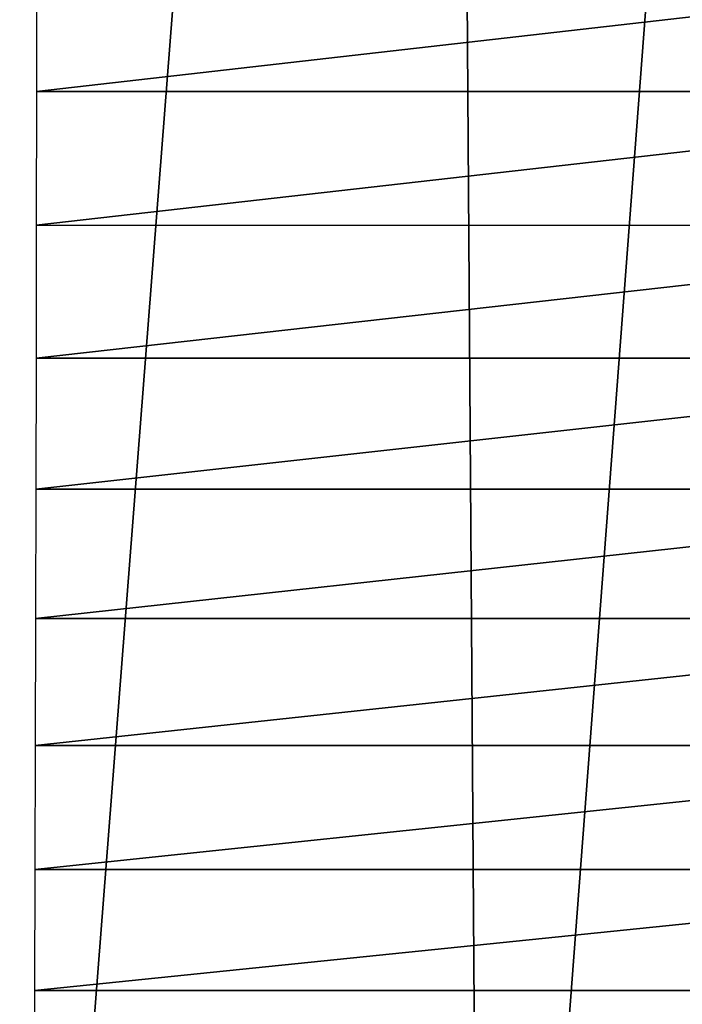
# Model space of a CAD drawing. Header units: millimetres. Extents: x -46 to 46, y -9 to 3208.
# Tile 189 of 256: x 7.44 to 9.69, y -4.53 to -1.18. Entities that reach past the tile are written whole.
import ezdxf

# ---------------------------------------------------------------- set-up
doc = ezdxf.new("R2010")
doc.units = ezdxf.units.MM
doc.header["$LTSCALE"] = 65.185185
doc.layers.add('3', color=7, linetype='CONTINUOUS')
doc.layers.add('7', color=7, linetype='CONTINUOUS')

msp = doc.modelspace()

# ---------------------------------------------------------------- linework, layer by layer
at = {"layer": '3', "color": 254, "linetype": 'Continuous', "true_color": 0xd6fabd}
for points in [[(8.8806, 10.7105, -44.1253), (7.3903, -8.4826, -45.0786), (7.2818, 10.7105, -44.4172), (8.8806, 10.7105, -44.1253)], [(9.0129, -8.4826, -44.7824), (7.3903, -8.4826, -45.0786), (8.8806, 10.7105, -44.1253), (9.0129, -8.4826, -44.7824)], [(10.4679, 10.7105, -43.7759), (9.0129, -8.4826, -44.7824), (8.8806, 10.7105, -44.1253), (10.4679, 10.7105, -43.7759)], [(10.6238, -8.4826, -44.4278), (9.0129, -8.4826, -44.7824), (10.4679, 10.7105, -43.7759), (10.6238, -8.4826, -44.4278)]]:
    msp.add_3dface(points, dxfattribs=at)
at = {"layer": '7', "color": 254, "linetype": 'Continuous', "true_color": 0xd6fabd}
for points in [[(7.4964, -0.9648, 64.9873), (7.4962, -1.4234, 64.9497), (11.5036, -0.965, 64.9873), (7.4964, -0.9648, 64.9873)], [(11.5036, -0.965, 64.9873), (7.4962, -1.4234, 64.9497), (11.5038, -1.4235, 64.9497), (11.5036, -0.965, 64.9873)], [(7.4962, -1.4234, 64.9497), (7.4958, -1.8792, 64.8874), (11.5038, -1.4235, 64.9497), (7.4962, -1.4234, 64.9497)], [(11.5038, -1.4235, 64.9497), (7.4958, -1.8792, 64.8874), (11.5042, -1.8794, 64.8873), (11.5038, -1.4235, 64.9497)], [(7.4958, -1.8792, 64.8874), (7.4952, -2.331, 64.8004), (11.5042, -1.8794, 64.8873), (7.4958, -1.8792, 64.8874)], [(11.5042, -1.8794, 64.8873), (7.4952, -2.331, 64.8004), (11.5048, -2.3312, 64.8004), (11.5042, -1.8794, 64.8873)], [(7.4952, -2.331, 64.8004), (7.4945, -2.7775, 64.6892), (11.5048, -2.3312, 64.8004), (7.4952, -2.331, 64.8004)], [(11.5048, -2.3312, 64.8004), (7.4945, -2.7775, 64.6892), (11.5055, -2.7776, 64.6892), (11.5048, -2.3312, 64.8004)], [(7.4945, -2.7775, 64.6892), (7.4936, -3.2172, 64.554), (11.5055, -2.7776, 64.6892), (7.4945, -2.7775, 64.6892)], [(11.5055, -2.7776, 64.6892), (7.4936, -3.2172, 64.554), (11.5064, -3.2173, 64.5539), (11.5055, -2.7776, 64.6892)], [(7.4936, -3.2172, 64.554), (7.4925, -3.6491, 64.3952), (11.5064, -3.2173, 64.5539), (7.4936, -3.2172, 64.554)], [(11.5064, -3.2173, 64.5539), (7.4925, -3.6491, 64.3952), (11.5075, -3.6491, 64.3951), (11.5064, -3.2173, 64.5539)], [(7.4925, -3.6491, 64.3952), (7.4914, -4.0716, 64.2132), (11.5075, -3.6491, 64.3951), (7.4925, -3.6491, 64.3952)], [(11.5075, -3.6491, 64.3951), (7.4914, -4.0716, 64.2132), (11.5086, -4.0717, 64.2132), (11.5075, -3.6491, 64.3951)], [(7.4914, -4.0716, 64.2132), (7.49, -4.4838, 64.0086), (11.5086, -4.0717, 64.2132), (7.4914, -4.0716, 64.2132)], [(11.5086, -4.0717, 64.2132), (7.49, -4.4838, 64.0086), (11.51, -4.4838, 64.0086), (11.5086, -4.0717, 64.2132)], [(7.49, -4.4838, 64.0086), (7.4885, -4.8842, 63.7821), (11.51, -4.4838, 64.0086), (7.49, -4.4838, 64.0086)], [(11.51, -4.4838, 64.0086), (7.4885, -4.8842, 63.7821), (11.5115, -4.8843, 63.782), (11.51, -4.4838, 64.0086)]]:
    msp.add_3dface(points, dxfattribs=at)

doc.saveas('drawing.dxf')
